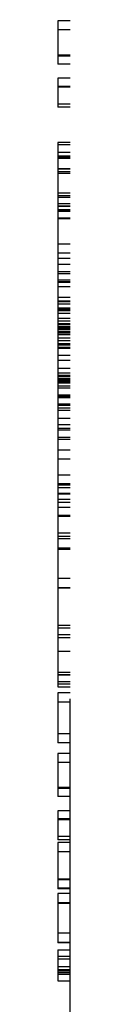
# Model space of a CAD drawing. Header units: inches. Extents: x 0 to 204, y 0 to 132.
# Tile 102 of 112: x 117.1415 to 117.1565, y 48.5708 to 49.7732. Entities that reach past the tile are written whole.
import ezdxf

# ---------------------------------------------------------------- set-up
doc = ezdxf.new("R2010")
doc.units = ezdxf.units.IN
doc.header["$LTSCALE"] = 11.243375
doc.header["$MEASUREMENT"] = 0
doc.linetypes.add('HIDDEN', pattern=[0.2, 0.1, -0.1])
doc.layers.add('DEFAULT_2', color=8, linetype='HIDDEN')

msp = doc.modelspace()

# ---------------------------------------------------------------- linework, layer by layer
at = {"layer": 'DEFAULT_2', "color": 8, "linetype": 'HIDDEN'}
for p, q in [((117.1565, 47.8196), (117.1565, 50.7596)), ((117.1415, 49.7718), (117.1415, 49.7189)), ((117.1565, 49.7718), (117.1415, 49.7718)), ((117.1565, 49.7607), (117.1415, 49.7607)), ((117.1565, 49.73), (117.1415, 49.73)), ((117.1565, 49.7288), (117.1415, 49.7288)), ((117.1565, 49.7189), (117.1415, 49.7189)), ((117.1415, 49.7017), (117.1415, 49.6663)), ((117.1565, 49.7017), (117.1415, 49.7017)), ((117.1565, 49.6918), (117.1415, 49.6918)), ((117.1565, 49.6907), (117.1415, 49.6907)), ((117.1565, 49.6701), (117.1415, 49.6701)), ((117.1565, 49.6663), (117.1415, 49.6663)), ((117.1415, 49.6232), (117.1415, 48.9584)), ((117.1565, 49.6232), (117.1415, 49.6232)), ((117.1415, 49.6208), (117.1565, 49.6208)), ((117.1565, 49.6112), (117.1415, 49.6112)), ((117.1565, 49.6064), (117.1415, 49.6064)), ((117.1565, 49.6053), (117.1415, 49.6053)), ((117.1565, 49.6052), (117.1415, 49.6052)), ((117.1565, 49.6038), (117.1415, 49.6038)), ((117.1565, 49.6037), (117.1415, 49.6037)), ((117.1565, 49.5911), (117.1415, 49.5911)), ((117.1565, 49.5908), (117.1415, 49.5908)), ((117.1565, 49.5873), (117.1415, 49.5873)), ((117.1565, 49.5852), (117.1415, 49.5852)), ((117.1565, 49.5615), (117.1415, 49.5615)), ((117.1565, 49.5581), (117.1415, 49.5581)), ((117.1565, 49.556), (117.1415, 49.556)), ((117.1415, 49.5488), (117.1565, 49.5488)), ((117.1565, 49.5453), (117.1415, 49.5453)), ((117.1565, 49.545), (117.1415, 49.545)), ((117.1565, 49.541), (117.1415, 49.541)), ((117.1565, 49.5397), (117.1415, 49.5397)), ((117.1565, 49.5392), (117.1415, 49.5392)), ((117.1565, 49.5388), (117.1415, 49.5388)), ((117.1565, 49.531), (117.1415, 49.531)), ((117.1565, 49.5299), (117.1415, 49.5299)), ((117.1565, 49.499), (117.1415, 49.499)), ((117.1565, 49.488), (117.1415, 49.488)), ((117.1565, 49.4815), (117.1415, 49.4815)), ((117.1565, 49.4744), (117.1415, 49.4744)), ((117.1565, 49.4652), (117.1415, 49.4652)), ((117.1565, 49.463), (117.1415, 49.463)), ((117.1565, 49.4551), (117.1415, 49.4551)), ((117.1565, 49.453), (117.1415, 49.453)), ((117.1415, 49.4527), (117.1565, 49.4527)), ((117.1565, 49.4471), (117.1415, 49.4471)), ((117.1565, 49.4339), (117.1415, 49.4339)), ((117.1565, 49.4294), (117.1415, 49.4294)), ((117.1565, 49.4285), (117.1415, 49.4285)), ((117.1565, 49.4259), (117.1415, 49.4259)), ((117.1565, 49.4208), (117.1415, 49.4208)), ((117.1565, 49.4204), (117.1415, 49.4204)), ((117.1565, 49.4187), (117.1415, 49.4187)), ((117.1565, 49.4176), (117.1415, 49.4176)), ((117.1565, 49.4144), (117.1415, 49.4144)), ((117.1565, 49.4084), (117.1415, 49.4084)), ((117.1565, 49.405), (117.1415, 49.405)), ((117.1565, 49.4016), (117.1415, 49.4016)), ((117.1565, 49.4008), (117.1415, 49.4008)), ((117.1565, 49.3984), (117.1415, 49.3984)), ((117.1565, 49.3974), (117.1415, 49.3974)), ((117.1565, 49.3959), (117.1415, 49.3959)), ((117.1565, 49.3952), (117.1415, 49.3952)), ((117.1565, 49.3951), (117.1415, 49.3951)), ((117.1565, 49.3951), (117.1415, 49.3951)), ((117.1565, 49.3949), (117.1415, 49.3949)), ((117.1565, 49.3926), (117.1415, 49.3926)), ((117.1565, 49.3911), (117.1415, 49.3911)), ((117.1565, 49.3904), (117.1415, 49.3904)), ((117.1565, 49.3883), (117.1415, 49.3883)), ((117.1565, 49.3843), (117.1415, 49.3843)), ((117.1565, 49.3811), (117.1415, 49.3811)), ((117.1565, 49.3774), (117.1415, 49.3774)), ((117.1565, 49.3759), (117.1415, 49.3759)), ((117.1565, 49.373), (117.1415, 49.373)), ((117.1565, 49.3715), (117.1415, 49.3715)), ((117.1565, 49.3631), (117.1415, 49.3631)), ((117.1565, 49.3569), (117.1415, 49.3569)), ((117.1565, 49.3473), (117.1415, 49.3473)), ((117.1565, 49.3417), (117.1415, 49.3417)), ((117.1565, 49.3387), (117.1415, 49.3387)), ((117.1415, 49.3375), (117.1565, 49.3375)), ((117.1565, 49.3374), (117.1415, 49.3374)), ((117.1565, 49.3371), (117.1415, 49.3371)), ((117.1565, 49.3346), (117.1415, 49.3346)), ((117.1565, 49.3333), (117.1415, 49.3333)), ((117.1565, 49.332), (117.1415, 49.332)), ((117.1565, 49.3306), (117.1415, 49.3306)), ((117.1565, 49.3294), (117.1415, 49.3294)), ((117.1565, 49.3256), (117.1415, 49.3256)), ((117.1565, 49.3233), (117.1415, 49.3233)), ((117.1565, 49.3147), (117.1415, 49.3147)), ((117.1565, 49.3129), (117.1415, 49.3129)), ((117.1565, 49.3113), (117.1415, 49.3113)), ((117.1565, 49.3038), (117.1415, 49.3038)), ((117.1565, 49.303), (117.1415, 49.303)), ((117.1565, 49.3022), (117.1415, 49.3022)), ((117.1565, 49.299), (117.1415, 49.299)), ((117.1565, 49.2959), (117.1415, 49.2959)), ((117.1565, 49.286), (117.1415, 49.286)), ((117.1565, 49.2786), (117.1415, 49.2786)), ((117.1565, 49.2738), (117.1415, 49.2738)), ((117.1565, 49.2719), (117.1415, 49.2719)), ((117.1565, 49.263), (117.1415, 49.263)), ((117.1565, 49.2606), (117.1415, 49.2606)), ((117.1565, 49.2477), (117.1415, 49.2477)), ((117.1565, 49.2366), (117.1415, 49.2366)), ((117.1565, 49.2168), (117.1415, 49.2168)), ((117.1565, 49.2063), (117.1415, 49.2063)), ((117.1565, 49.2059), (117.1415, 49.2059)), ((117.1565, 49.2047), (117.1415, 49.2047)), ((117.1565, 49.2047), (117.1415, 49.2047)), ((117.1565, 49.2017), (117.1415, 49.2017)), ((117.1565, 49.2014), (117.1415, 49.2014)), ((117.1565, 49.1948), (117.1415, 49.1948)), ((117.1565, 49.1939), (117.1415, 49.1939)), ((117.1565, 49.1874), (117.1415, 49.1874)), ((117.1565, 49.1838), (117.1415, 49.1838)), ((117.1565, 49.1776), (117.1415, 49.1776)), ((117.1565, 49.1677), (117.1415, 49.1677)), ((117.1565, 49.1666), (117.1415, 49.1666)), ((117.1565, 49.146), (117.1415, 49.146)), ((117.1565, 49.1422), (117.1415, 49.1422)), ((117.1565, 49.1393), (117.1415, 49.1393)), ((117.1565, 49.1279), (117.1415, 49.1279)), ((117.1565, 49.1273), (117.1415, 49.1273)), ((117.1565, 49.1262), (117.1415, 49.1262)), ((117.1565, 49.091), (117.1415, 49.091)), ((117.1565, 49.0909), (117.1415, 49.0909)), ((117.1565, 49.0796), (117.1415, 49.0796)), ((117.1565, 49.0793), (117.1415, 49.0793)), ((117.1565, 49.0792), (117.1415, 49.0792)), ((117.1565, 49.0334), (117.1415, 49.0334)), ((117.1565, 49.03), (117.1415, 49.03)), ((117.1565, 49.0222), (117.1415, 49.0222)), ((117.1565, 49.0185), (117.1415, 49.0185)), ((117.1565, 49.0016), (117.1415, 49.0016)), ((117.1565, 48.9759), (117.1415, 48.9759)), ((117.1565, 48.9733), (117.1415, 48.9733)), ((117.1565, 48.9728), (117.1415, 48.9728)), ((117.1565, 48.9645), (117.1415, 48.9645)), ((117.1565, 48.9618), (117.1415, 48.9618)), ((117.1415, 48.9584), (117.1565, 48.9584)), ((117.1415, 48.951), (117.1415, 48.89)), ((117.1565, 48.951), (117.1415, 48.951)), ((117.1565, 48.9397), (117.1415, 48.9397)), ((117.1565, 48.9013), (117.1415, 48.9013)), ((117.1565, 48.89), (117.1415, 48.89)), ((117.1415, 48.8773), (117.1415, 48.8244)), ((117.1565, 48.8773), (117.1415, 48.8773)), ((117.1565, 48.8662), (117.1415, 48.8662)), ((117.1565, 48.8354), (117.1415, 48.8354)), ((117.1565, 48.8343), (117.1415, 48.8343)), ((117.1565, 48.8244), (117.1415, 48.8244)), ((117.1415, 48.8072), (117.1415, 48.7718)), ((117.1565, 48.8072), (117.1415, 48.8072)), ((117.1565, 48.7973), (117.1415, 48.7973)), ((117.1565, 48.7962), (117.1415, 48.7962)), ((117.1565, 48.7756), (117.1415, 48.7756)), ((117.1565, 48.7718), (117.1415, 48.7718)), ((117.1415, 48.7686), (117.1415, 48.7118)), ((117.1565, 48.7686), (117.1415, 48.7686)), ((117.1565, 48.7572), (117.1415, 48.7572)), ((117.1565, 48.7236), (117.1415, 48.7236)), ((117.1565, 48.7227), (117.1415, 48.7227)), ((117.1565, 48.7128), (117.1415, 48.7128)), ((117.1565, 48.7118), (117.1415, 48.7118)), ((117.1415, 48.706), (117.1415, 48.6459)), ((117.1565, 48.706), (117.1415, 48.706)), ((117.1565, 48.6946), (117.1415, 48.6946)), ((117.1565, 48.694), (117.1415, 48.694)), ((117.1565, 48.6577), (117.1415, 48.6577)), ((117.1565, 48.6576), (117.1415, 48.6576)), ((117.1565, 48.6463), (117.1415, 48.6463)), ((117.1565, 48.646), (117.1415, 48.646)), ((117.1565, 48.6459), (117.1415, 48.6459)), ((117.1415, 48.6373), (117.1415, 48.5995)), ((117.1415, 48.6373), (117.1565, 48.6373)), ((117.1565, 48.6294), (117.1415, 48.6294)), ((117.1565, 48.6261), (117.1415, 48.6261)), ((117.1565, 48.6165), (117.1415, 48.6165)), ((117.1565, 48.6128), (117.1415, 48.6128)), ((117.1565, 48.6115), (117.1415, 48.6115)), ((117.1565, 48.6094), (117.1415, 48.6094)), ((117.1565, 48.6074), (117.1415, 48.6074)), ((117.1415, 48.5995), (117.1565, 48.5995))]:
    msp.add_line(p, q, dxfattribs=at)

doc.saveas('drawing.dxf')
